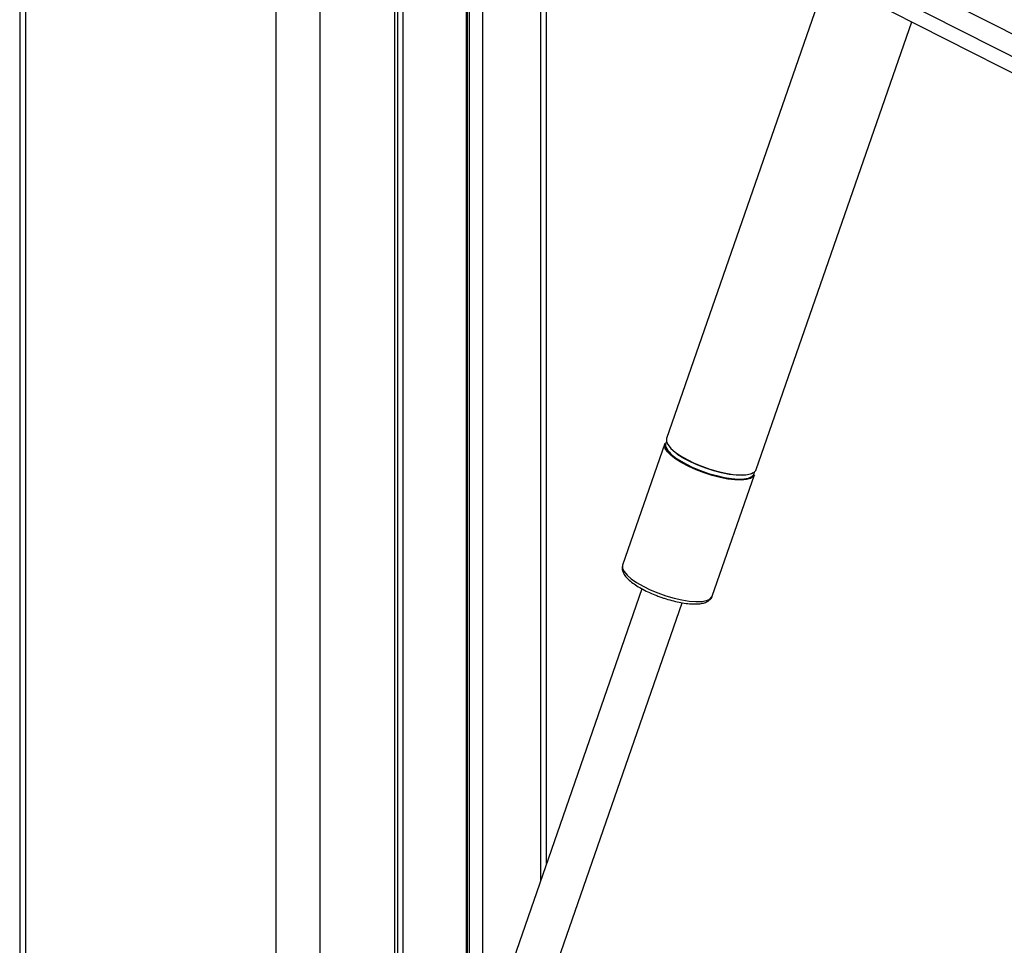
# Paper-space layout 'Wall Base Bracket' of a CAD drawing. Header units: millimetres. Extents: x 61326 to 443956, y 32752 to 406945.
# Tile 57 of 73: x 292355 to 303839, y 167894 to 178694. Entities that reach past the tile are written whole.
import ezdxf

# ---------------------------------------------------------------- set-up
doc = ezdxf.new("R2010")
doc.units = ezdxf.units.MM

psp = doc.layouts.new('Wall Base Bracket')

# ---------------------------------------------------------------- linework, layer by layer
at = {"color": 7, "linetype": 'Continuous', "lineweight": 25, "ltscale": 50}
for p, q in [((292355.38, 184989.24), (292355.38, 41289.23)), ((298566.54, 180797.74), (328092.32, 165807.19)), ((296765.62, 151215.86), (296765.62, 180489.24)), ((297579.65, 166925.37), (297579.65, 180489.24)), ((298500.62, 168849.19), (298500.62, 180489.24)), ((301761.82, 179175.46), (299899.03, 173808.04)), ((300945.31, 173444.92), (302758.5, 178669.43)), ((299878.13, 173747.81), (299386.2, 172330.38)), ((300032.67, 173617.87), (300017.74, 173628.5)), ((300432.48, 171967.26), (300924.41, 173384.7)), ((299386.2, 172330.38), (299385.36, 172327.72)), ((299612.87, 172054.01), (297882.68, 167068.67)), ((298353.15, 166905.39), (300083.45, 171891.04))]:
    psp.add_line(p, q, dxfattribs=at)
at = {"color": 8, "linetype": 'Continuous', "lineweight": 25, "ltscale": 50}
for p, q in [((292424.85, 184989.24), (292424.85, 41289.23)), ((295342.28, 184989.24), (295342.28, 41289.23)), ((295855.26, 184989.24), (295855.26, 41289.23)), ((298852.83, 181106.29), (327441.97, 166591.29)), ((298706.37, 180916.28), (329997.75, 165029.32)), ((296731.03, 151215.86), (296731.03, 180489.24)), ((296822.54, 180489.24), (296822.54, 166925.37)), ((297565, 166925.37), (297565, 180489.24)), ((297599.49, 166875.41), (297599.49, 180489.24)), ((297753.83, 180489.24), (297753.83, 166852.94)), ((298430.24, 180489.24), (298430.24, 168646.38))]:
    psp.add_line(p, q, dxfattribs=at)
at = {"color": 7, "linetype": 'Continuous', "lineweight": 25, "ltscale": 50, "flags": 128}
for points in [[(300009.71, 173566.26), (299953.24, 173609.82), (299911.17, 173651.99), (299884.85, 173691.4), (299875.13, 173726.78), (299878.13, 173747.81)], [(299899.03, 173808.04), (299897.51, 173802.83), (299898.78, 173769.88), (299916.87, 173732.33), (299951.21, 173691.39), (300000.68, 173648.34), (300063.69, 173604.61), (300138.23, 173561.57), (300221.9, 173520.62), (300312, 173483.07), (300405.64, 173450.13), (300499.82, 173422.85), (300591.5, 173402.13), (300677.73, 173388.61), (300755.75, 173382.74), (300823.05, 173384.7), (300877.47, 173394.43), (300917.25, 173411.62), (300941.12, 173435.72), (300945.31, 173444.92)], [(300924.41, 173384.7), (300910.34, 173362.64), (300878.38, 173341.91), (300831.09, 173328.39), (300769.99, 173322.52), (300697.03, 173324.48), (300614.57, 173334.22), (300525.26, 173351.41), (300431.95, 173375.5), (300337.67, 173405.73), (300245.42, 173441.12), (300158.19, 173480.53), (300078.77, 173522.69), (300009.71, 173566.26)], [(300017.45, 173575.06), (300050.4, 173553.27), (300123.98, 173510.79), (300206.57, 173470.37), (300295.51, 173433.3), (300387.94, 173400.78), (300480.9, 173373.87), (300571.4, 173353.4), (300656.52, 173340.06), (300733.54, 173334.26), (300799.97, 173336.2), (300853.68, 173345.81), (300892.95, 173362.78), (300916.51, 173386.57), (300923.61, 173416.41), (300923.48, 173418.76)], [(300910.77, 173407.74), (300890.14, 173396.42), (300843.46, 173383.07), (300783.15, 173377.28), (300711.13, 173379.22), (300629.73, 173388.83), (300541.57, 173405.8), (300449.47, 173429.58), (300356.4, 173459.42), (300265.35, 173494.35), (300179.24, 173533.25), (300100.84, 173574.87), (300032.67, 173617.87)]]:
    psp.add_lwpolyline(points, dxfattribs=at)
at = {"color": 8, "linetype": 'Continuous', "lineweight": 25, "ltscale": 50, "flags": 128}
psp.add_lwpolyline([(299385.36, 172327.72), (299384.68, 172325.17), (299385.95, 172292.23), (299404.05, 172254.68), (299438.38, 172213.73), (299487.85, 172170.69), (299550.87, 172126.95), (299625.41, 172083.91), (299709.07, 172042.96), (299799.17, 172005.41), (299892.82, 171972.47), (299986.99, 171945.2), (300078.67, 171924.47), (300164.9, 171910.95), (300242.93, 171905.08), (300310.23, 171907.04), (300364.64, 171916.78), (300404.42, 171933.97), (300428.29, 171958.06), (300432.48, 171967.26)], dxfattribs=at)
at = {"color": 7, "linetype": 'Continuous', "lineweight": 25, "ltscale": 2500}
psp.add_arc((299948.26, 173733.36), 63.22, 142.312759, 203.950329, dxfattribs=at)
at = {"color": 8, "linetype": 'Continuous', "lineweight": 25, "ltscale": 2500}
psp.add_arc((300197.85, 173874.86), 349.89, 208.539633, 238.963016, dxfattribs=at)
at = {"color": 7, "linetype": 'Continuous', "lineweight": 25, "ltscale": 50}
for points, knots in [([(357846.12, 176394.96), (356481.46, 175789.23), (353752.15, 174577.76), (346132.51, 171216.42), (330088.76, 164167.63), (313489.17, 156894.67), (301761.7, 151757.82), (299828.27, 150910.96), (299805.33, 150900.91)], [0, 0, 0, 0, 0.0708623, 0.14172469, 0.39453835, 0.90018027, 0.99881584, 1, 1, 1, 1]), ([(299385.99, 172325.24), (299383.48, 172314.99), (299377.86, 172291.99), (299386.8, 172255.21), (299406.52, 172216.55), (299440.45, 172175.47), (299489.27, 172132.16), (299551.13, 172088.78), (299622.34, 172047.27), (299701.01, 172008.66), (299772.61, 171977.88), (299818.08, 171962.11), (299834.49, 171956.42)], [0, 0, 0, 0, 0.06958146, 0.15603014, 0.25046312, 0.36057906, 0.47963289, 0.59634556, 0.71081031, 0.82398028, 0.93646911, 1, 1, 1, 1]), ([(299834.49, 171956.42), (299846.98, 171951.87), (299888.23, 171936.83), (299959.69, 171916.5), (300045.65, 171896.25), (300127.79, 171882.75), (300203.96, 171876.15), (300272.74, 171877.05), (300330.7, 171886.02), (300376.66, 171902.76), (300409.44, 171927.79), (300428.71, 171951.19), (300431.18, 171965.8), (300431.55, 171967.98)], [0, 0, 0, 0, 0.04718782, 0.1559641, 0.26490174, 0.37426953, 0.48446578, 0.59614409, 0.71044698, 0.81554577, 0.90421983, 0.98571396, 1, 1, 1, 1])]:
    psp.add_open_spline(points, degree=3, knots=knots, dxfattribs=at)
at = {"color": 8, "linetype": 'Continuous', "lineweight": 25, "ltscale": 50}
psp.add_open_spline([(300898.83, 151712.41), (308456.51, 155020.84), (319571.71, 159886.59), (335592.62, 166902.56), (345428.86, 171212.14), (353085.34, 174570.19), (355837.49, 175778.55), (357213.57, 176382.73)], degree=3, knots=[0, 0, 0, 0, 0.40295937, 0.59263947, 0.85388997, 0.92694502, 1, 1, 1, 1], dxfattribs=at)

doc.saveas('drawing.dxf')
